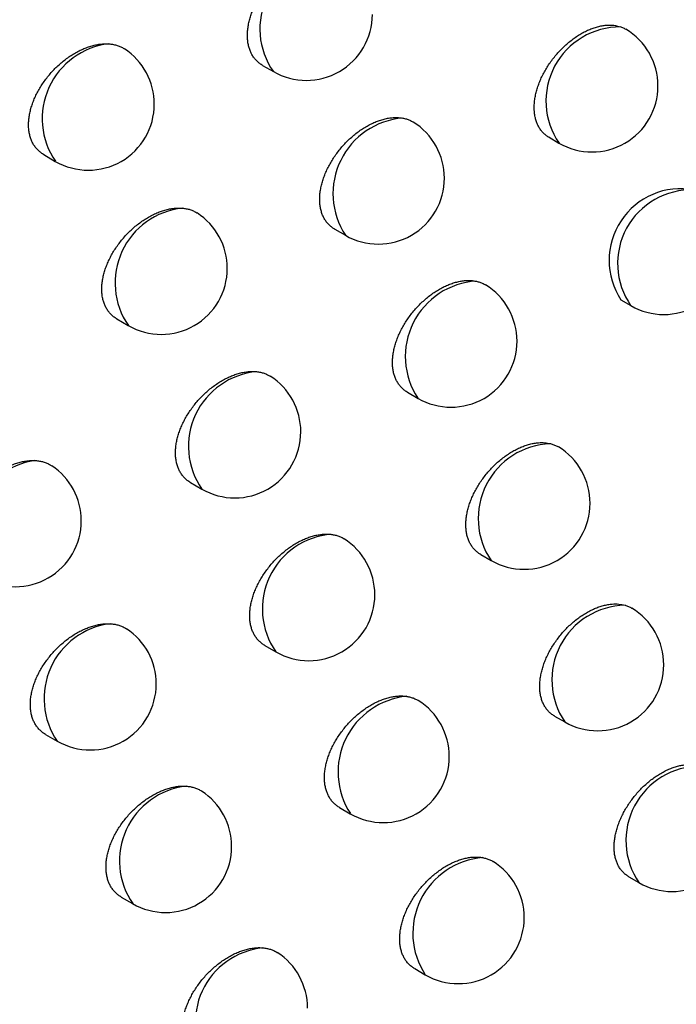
# Model space of a CAD drawing. Header units: millimetres. Extents: x -0.387 to 0.594, y -0.166 to 0.447.
# Tile 92 of 109: x 0.47528 to 0.48026, y 0.16321 to 0.17067. Entities that reach past the tile are written whole.
import ezdxf

# ---------------------------------------------------------------- set-up
doc = ezdxf.new("R2010")
doc.units = ezdxf.units.MM
doc.layers.add('FORMAT', color=7, linetype='Continuous')

msp = doc.modelspace()

# ---------------------------------------------------------------- linework, layer by layer
at = {"layer": 'FORMAT', "color": 7, "linetype": 'Continuous', "lineweight": 25}
for p, q in [((0.477121, 0.170323), (0.477204, 0.170276)), ((0.479293, 0.169778), (0.479368, 0.169734)), ((0.475465, 0.169647), (0.475552, 0.169596)), ((0.477669, 0.169082), (0.47775, 0.169036)), ((0.479837, 0.168546), (0.479912, 0.168503)), ((0.476019, 0.168402), (0.476105, 0.168352)), ((0.47822, 0.167847), (0.4783, 0.167801)), ((0.476577, 0.167163), (0.476662, 0.167114)), ((0.478775, 0.166618), (0.478854, 0.166573)), ((0.477139, 0.16593), (0.477223, 0.165881)), ((0.479334, 0.165395), (0.479412, 0.16535)), ((0.475478, 0.165255), (0.475567, 0.165204)), ((0.477705, 0.164703), (0.477787, 0.164655)), ((0.479898, 0.164177), (0.479974, 0.164133)), ((0.476051, 0.164024), (0.476138, 0.163974)), ((0.478275, 0.163482), (0.478355, 0.163435))]:
    msp.add_line(p, q, dxfattribs=at)
for centre, radius, start, end in [((0.477667, 0.1706), 0.0005652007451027, 93.541539, 215.028325), ((0.477454, 0.170709), 0.0005, 240.0017, 0), ((0.479831, 0.170052), 0.0005617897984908, 89.456646, 214.534801), ((0.479618, 0.170167), 0.0005, 0, 59.300178), ((0.476023, 0.169919), 0.0005704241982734, 96.61493, 214.465556), ((0.475802, 0.170029), 0.0005, 0, 56.840999), ((0.479618, 0.170167), 0.0005, 240.0017, 0), ((0.475802, 0.170029), 0.0005, 240.0017, 0), ((0.47823, 0.169351), 0.0005742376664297, 94.525775, 213.308175), ((0.478, 0.169469), 0.0005, 0, 58.16787), ((0.478, 0.169469), 0.0005, 240.0017, 0), ((0.480291, 0.168846), 0.000543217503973, 79.526891, 213.455597), ((0.48037, 0.168822), 0.0005579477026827, 87.970662, 214.916796), ((0.476574, 0.168675), 0.0005692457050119, 95.910775, 214.599236), ((0.476355, 0.168785), 0.0005, 0, 57.101572), ((0.480162, 0.168936), 0.0005, 240.0017, 0), ((0.476355, 0.168785), 0.0005, 240.0017, 0), ((0.478775, 0.168118), 0.0005712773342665, 93.40801, 213.639789), ((0.47855, 0.168234), 0.0005000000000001, 0, 58.505072), ((0.47855, 0.168234), 0.0005000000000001, 240.0017, 0), ((0.477129, 0.167437), 0.0005679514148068, 95.161186, 214.74436), ((0.476912, 0.167547), 0.0005, 0, 57.464243), ((0.476912, 0.167547), 0.0005, 240.0017, 0), ((0.479324, 0.16689), 0.0005680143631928, 92.192865, 214.01276), ((0.479104, 0.167006), 0.0005, 0, 58.727273), ((0.475484, 0.166758), 0.0005792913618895, 98.85277, 213.145793), ((0.475249, 0.166874), 0.0005, 0, 56.398714), ((0.479104, 0.167006), 0.0005, 240.0017, 0), ((0.475249, 0.166874), 0.0005, 240.0017, 0), ((0.477687, 0.166206), 0.0005665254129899, 94.361493, 214.902611), ((0.477473, 0.166314), 0.0005, 0, 57.714195), ((0.477473, 0.166314), 0.0005, 240.0017, 0), ((0.47988, 0.165668), 0.0005659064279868, 91.147045, 214.153168), ((0.479662, 0.165783), 0.0005, 0, 58.936722), ((0.476038, 0.165527), 0.0005709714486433, 97.071142, 214.41621), ((0.475817, 0.165638), 0.0005, 0, 56.672863), ((0.479662, 0.165783), 0.0005, 240.0017, 0), ((0.475817, 0.165638), 0.0005, 240.0017, 0), ((0.478271, 0.16497), 0.0005768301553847, 95.551511, 213.030536), ((0.478037, 0.165088), 0.0005, 0, 57.953945), ((0.478037, 0.165088), 0.0005, 240.0017, 0), ((0.480438, 0.164452), 0.0005627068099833, 89.858662, 214.464299), ((0.476608, 0.164297), 0.0005698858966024, 96.405544, 214.541147), ((0.476388, 0.164407), 0.0005000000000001, 0, 56.936291), ((0.480224, 0.164566), 0.0005, 240.0017, 0), ((0.476388, 0.164407), 0.0005000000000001, 240.0017, 0), ((0.478835, 0.16375), 0.000574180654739, 94.533076, 213.322388), ((0.478605, 0.163868), 0.0005, 0, 58.18148), ((0.478605, 0.163868), 0.0005, 240.0017, 0), ((0.477181, 0.163073), 0.0005686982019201, 95.698277, 214.676082), ((0.476963, 0.163183), 0.0005, 360, 57.188001)]:
    msp.add_arc(centre, radius, start, end, dxfattribs=at)
for points, knots in [([(0.4771215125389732, 0.1703234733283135), (0.4771205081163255, 0.1703239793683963), (0.4771113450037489, 0.1703285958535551), (0.4770959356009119, 0.170340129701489), (0.4770754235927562, 0.1703581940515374), (0.4770573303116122, 0.1703794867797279), (0.47704191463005, 0.1704031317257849), (0.477029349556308, 0.1704288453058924), (0.4770195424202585, 0.1704564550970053), (0.4770124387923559, 0.1704863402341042), (0.4770082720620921, 0.1705178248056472), (0.4770070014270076, 0.1705504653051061), (0.4770085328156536, 0.1705841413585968), (0.4770129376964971, 0.1706192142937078), (0.477020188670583, 0.1706549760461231), (0.4770301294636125, 0.1706909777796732), (0.4770426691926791, 0.1707271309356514), (0.4770579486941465, 0.1707636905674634), (0.4770757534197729, 0.1708000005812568), (0.4770958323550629, 0.1708356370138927), (0.4771181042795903, 0.1708705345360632), (0.4771427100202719, 0.170904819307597), (0.4771692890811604, 0.1709378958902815), (0.4771975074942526, 0.170969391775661), (0.477227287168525, 0.1709992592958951), (0.4772587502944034, 0.1710275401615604), (0.477291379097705, 0.1710536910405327), (0.4773247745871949, 0.1710774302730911), (0.4773588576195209, 0.1710987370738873), (0.4773937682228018, 0.17111762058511), (0.4774288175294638, 0.1711336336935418), (0.4774635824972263, 0.1711466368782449), (0.4774979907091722, 0.1711566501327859), (0.4775322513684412, 0.1711636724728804), (0.4775662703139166, 0.1711674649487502), (0.4775997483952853, 0.1711681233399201), (0.4776210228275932, 0.1711655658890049), (0.4776317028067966, 0.1711642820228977)], [0, 0, 0, 0, 0.0035390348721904, 0.0322857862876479, 0.0612359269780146, 0.0908314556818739, 0.1206515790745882, 0.1490421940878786, 0.1776324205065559, 0.2068537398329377, 0.2362936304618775, 0.2644816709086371, 0.2928654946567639, 0.3218653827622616, 0.3510774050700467, 0.3793072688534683, 0.4077308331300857, 0.4367617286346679, 0.4660009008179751, 0.4944946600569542, 0.5231826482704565, 0.5524790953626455, 0.5819840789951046, 0.6108443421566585, 0.6399016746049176, 0.6695776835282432, 0.6994663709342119, 0.7286316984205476, 0.7579979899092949, 0.7879977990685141, 0.8182165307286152, 0.8474886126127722, 0.876964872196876, 0.907087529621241, 0.9374346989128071, 0.9685915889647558, 1, 1, 1, 1]), ([(0.4792925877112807, 0.1697778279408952), (0.4792917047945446, 0.1697782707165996), (0.4792828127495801, 0.1697827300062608), (0.4792677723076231, 0.1697940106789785), (0.4792476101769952, 0.1698118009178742), (0.4792298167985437, 0.169832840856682), (0.4792146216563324, 0.1698562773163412), (0.4792022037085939, 0.1698818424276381), (0.4791924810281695, 0.1699093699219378), (0.4791854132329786, 0.1699392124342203), (0.4791798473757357, 0.1699810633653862), (0.4791799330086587, 0.1700258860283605), (0.4791855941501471, 0.1700726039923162), (0.4791926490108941, 0.1701085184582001), (0.4792023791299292, 0.1701447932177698), (0.4792146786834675, 0.1701812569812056), (0.4792296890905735, 0.170218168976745), (0.4792471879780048, 0.1702548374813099), (0.4792669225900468, 0.1702908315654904), (0.479288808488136, 0.1703260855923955), (0.4793130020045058, 0.1703607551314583), (0.4793391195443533, 0.170394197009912), (0.4793668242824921, 0.1704260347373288), (0.4793960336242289, 0.1704562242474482), (0.4794269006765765, 0.1704848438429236), (0.4794588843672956, 0.1705113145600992), (0.4794915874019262, 0.1705353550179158), (0.4795249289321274, 0.1705569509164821), (0.4795590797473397, 0.1705761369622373), (0.4795933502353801, 0.1705924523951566), (0.479627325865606, 0.170605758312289), (0.4796609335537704, 0.17061607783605), (0.4796944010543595, 0.1706234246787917), (0.4797361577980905, 0.1706286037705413), (0.4797853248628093, 0.1706283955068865), (0.4798193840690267, 0.1706188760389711), (0.4798365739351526, 0.1706140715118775)], [0, 0, 0, 0, 0.0030239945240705, 0.0304553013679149, 0.0580797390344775, 0.0863160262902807, 0.1147648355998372, 0.141945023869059, 0.1693156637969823, 0.1972880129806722, 0.225468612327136, 0.2798858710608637, 0.307506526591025, 0.335528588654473, 0.3626027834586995, 0.3898632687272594, 0.4177086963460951, 0.4457550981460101, 0.4730213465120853, 0.500474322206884, 0.5285132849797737, 0.5567535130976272, 0.5842805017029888, 0.611996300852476, 0.6403056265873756, 0.6688192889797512, 0.6965573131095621, 0.7244869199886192, 0.7530206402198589, 0.7817631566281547, 0.8095685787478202, 0.8375677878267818, 0.8661799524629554, 0.8950047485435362, 0.9470083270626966, 1, 1, 1, 1]), ([(0.4798365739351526, 0.1706140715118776), (0.4798449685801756, 0.1706108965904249), (0.4798579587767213, 0.1706059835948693), (0.4798694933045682, 0.1705988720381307), (0.4798735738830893, 0.170596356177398)], [0, 0, 0, 0, 0.6462292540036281, 1, 1, 1, 1]), ([(0.4754650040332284, 0.169646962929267), (0.4754638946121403, 0.1696475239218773), (0.4754545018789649, 0.169652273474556), (0.4754387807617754, 0.1696640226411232), (0.4754179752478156, 0.1696823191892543), (0.4753996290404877, 0.1697038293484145), (0.475384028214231, 0.1697276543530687), (0.4753713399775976, 0.1697534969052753), (0.475361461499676, 0.1697811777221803), (0.4753543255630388, 0.1698111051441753), (0.4753501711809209, 0.1698425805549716), (0.475348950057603, 0.1698751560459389), (0.4753505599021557, 0.1699087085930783), (0.4753550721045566, 0.1699436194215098), (0.4753624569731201, 0.1699791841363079), (0.4753725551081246, 0.1700149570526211), (0.4753852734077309, 0.1700508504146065), (0.4754007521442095, 0.1700871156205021), (0.4754187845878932, 0.1701231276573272), (0.4754391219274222, 0.1701584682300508), (0.4754616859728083, 0.1701930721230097), (0.4754866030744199, 0.170227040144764), (0.4755135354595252, 0.1702598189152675), (0.4755421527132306, 0.1702910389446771), (0.4755723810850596, 0.170320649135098), (0.4756043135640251, 0.1703486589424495), (0.4756374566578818, 0.1703745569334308), (0.4756714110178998, 0.1703980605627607), (0.4757060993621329, 0.1704191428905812), (0.4757416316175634, 0.1704377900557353), (0.4757773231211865, 0.1704535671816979), (0.4758127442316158, 0.1704663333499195), (0.4758478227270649, 0.1704761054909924), (0.4758827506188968, 0.1704828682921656), (0.4759125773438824, 0.1704859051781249), (0.475937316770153, 0.1704866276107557), (0.475950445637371, 0.1704859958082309), (0.4759570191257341, 0.1704856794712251)], [0, 0, 0, 0, 0.0039546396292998, 0.0334813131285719, 0.0632178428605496, 0.0936212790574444, 0.1242572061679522, 0.1533300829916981, 0.182608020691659, 0.2125347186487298, 0.2426862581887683, 0.2714980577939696, 0.3005100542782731, 0.3301517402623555, 0.3600101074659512, 0.3888680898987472, 0.4179235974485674, 0.4475976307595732, 0.4774834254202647, 0.5066688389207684, 0.5360523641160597, 0.5660555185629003, 0.5962706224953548, 0.625918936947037, 0.655768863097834, 0.6862509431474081, 0.7169500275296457, 0.7469921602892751, 0.7772408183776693, 0.8081403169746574, 0.8392646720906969, 0.8694540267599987, 0.8998540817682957, 0.9309216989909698, 0.9622214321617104, 0.9810846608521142, 1, 1, 1, 1]), ([(0.4759570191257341, 0.1704856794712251), (0.4759669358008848, 0.1704847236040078), (0.4759868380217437, 0.1704828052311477), (0.4760151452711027, 0.1704761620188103), (0.4760420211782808, 0.1704664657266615), (0.4760623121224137, 0.1704568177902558), (0.4760728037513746, 0.1704495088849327), (0.476075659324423, 0.170447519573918)], [0, 0, 0, 0, 0.2242261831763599, 0.4500096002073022, 0.6807040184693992, 0.9130951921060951, 0.9999999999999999, 0.9999999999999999, 0.9999999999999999, 0.9999999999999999]), ([(0.4776686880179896, 0.1690824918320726), (0.4776677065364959, 0.1690829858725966), (0.4776585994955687, 0.169087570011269), (0.4776432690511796, 0.1690990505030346), (0.4776228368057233, 0.1691170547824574), (0.4776048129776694, 0.1691382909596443), (0.4775894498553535, 0.1691618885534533), (0.4775769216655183, 0.1691875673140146), (0.4775671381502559, 0.1692151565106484), (0.4775600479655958, 0.169245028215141), (0.477555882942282, 0.169276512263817), (0.4775546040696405, 0.1693091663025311), (0.477556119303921, 0.1693428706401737), (0.4775605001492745, 0.1693779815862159), (0.4775677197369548, 0.1694137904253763), (0.4775776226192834, 0.1694498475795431), (0.4775901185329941, 0.1694860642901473), (0.4776053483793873, 0.1695226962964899), (0.477623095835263, 0.1695590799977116), (0.4776431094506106, 0.1695947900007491), (0.4776653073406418, 0.1696297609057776), (0.4776898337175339, 0.1696641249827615), (0.4777163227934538, 0.1696972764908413), (0.4777444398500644, 0.1697288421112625), (0.4777741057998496, 0.1697587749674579), (0.4778054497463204, 0.1697871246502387), (0.4778379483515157, 0.1698133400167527), (0.4778712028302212, 0.1698371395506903), (0.4779051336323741, 0.1698585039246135), (0.47793988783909, 0.1698774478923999), (0.4779747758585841, 0.1698935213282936), (0.4780093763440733, 0.1699065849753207), (0.4780436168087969, 0.1699166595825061), (0.4780777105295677, 0.1699237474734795), (0.4781129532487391, 0.1699277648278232), (0.4781489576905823, 0.1699283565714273), (0.4781724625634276, 0.1699249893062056), (0.4781842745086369, 0.1699232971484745)], [0, 0, 0, 0, 0.0034455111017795, 0.0319704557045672, 0.0606970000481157, 0.09006302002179, 0.1196514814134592, 0.1478436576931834, 0.1762338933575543, 0.2052502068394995, 0.2344833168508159, 0.2624873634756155, 0.2906858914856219, 0.3194964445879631, 0.3485177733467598, 0.3765630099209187, 0.4048007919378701, 0.4336424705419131, 0.4626913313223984, 0.4909853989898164, 0.5194725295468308, 0.5485646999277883, 0.5778643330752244, 0.6065019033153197, 0.6353352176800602, 0.6647832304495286, 0.6944426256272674, 0.7233642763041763, 0.7524853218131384, 0.7822349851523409, 0.8122018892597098, 0.8412209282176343, 0.8704423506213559, 0.9003043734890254, 0.9303888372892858, 0.9650181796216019, 1, 1, 1, 1]), ([(0.4781842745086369, 0.1699232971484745), (0.4781934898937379, 0.169921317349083), (0.4782119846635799, 0.169917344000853), (0.4782376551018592, 0.1699072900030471), (0.478254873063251, 0.1698992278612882), (0.4782628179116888, 0.169893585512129), (0.4782633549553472, 0.1698932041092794)], [0, 0, 0, 0, 0.3215041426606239, 0.645241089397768, 0.9760195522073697, 1, 1, 1, 1]), ([(0.4760192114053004, 0.1684019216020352), (0.4760181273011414, 0.168402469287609), (0.4760087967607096, 0.1684071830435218), (0.4759931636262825, 0.1684188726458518), (0.4759724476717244, 0.1684371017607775), (0.4759541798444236, 0.1684585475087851), (0.4759386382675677, 0.1684823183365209), (0.4759259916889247, 0.1685081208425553), (0.4759161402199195, 0.1685357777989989), (0.4759090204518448, 0.1685656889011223), (0.4759048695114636, 0.1685971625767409), (0.4759036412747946, 0.168629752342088), (0.4759052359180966, 0.168663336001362), (0.4759097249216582, 0.1686982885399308), (0.4759170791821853, 0.1687339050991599), (0.4759271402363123, 0.1687697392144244), (0.4759398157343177, 0.1688057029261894), (0.4759552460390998, 0.1688420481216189), (0.4759732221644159, 0.1688781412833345), (0.4759934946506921, 0.1689135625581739), (0.476015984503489, 0.1689482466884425), (0.4760408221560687, 0.1689823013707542), (0.4760676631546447, 0.1690151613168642), (0.4760961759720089, 0.1690464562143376), (0.4761262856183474, 0.1690761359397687), (0.4761580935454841, 0.1691042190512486), (0.4761910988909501, 0.1691301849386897), (0.4762249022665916, 0.1691537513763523), (0.4762594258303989, 0.1691748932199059), (0.4762947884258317, 0.1691936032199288), (0.4763303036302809, 0.169209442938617), (0.4763655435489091, 0.1692222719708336), (0.4764004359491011, 0.1692321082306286), (0.4764351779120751, 0.1692389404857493), (0.4764659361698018, 0.1692421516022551), (0.4764926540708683, 0.1692428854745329), (0.4765076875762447, 0.1692419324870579), (0.4765152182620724, 0.1692414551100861)], [0, 0, 0, 0, 0.0038575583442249, 0.0332007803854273, 0.0627522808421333, 0.0929653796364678, 0.1234089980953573, 0.1523267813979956, 0.1814483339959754, 0.2112144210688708, 0.2412038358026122, 0.2698783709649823, 0.2987521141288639, 0.3282524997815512, 0.3579685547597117, 0.3866891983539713, 0.4156065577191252, 0.4451401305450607, 0.4748847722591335, 0.5039154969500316, 0.5331435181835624, 0.5629889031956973, 0.5930455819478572, 0.6225118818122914, 0.652178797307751, 0.682474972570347, 0.7129872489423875, 0.7428216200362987, 0.7728612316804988, 0.8035477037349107, 0.8344576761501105, 0.8644268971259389, 0.8946052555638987, 0.9254460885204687, 0.9565172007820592, 0.9782183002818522, 1, 1, 1, 1]), ([(0.4765152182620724, 0.1692414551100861), (0.4765250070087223, 0.1692403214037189), (0.4765446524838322, 0.1692380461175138), (0.4765725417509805, 0.1692308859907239), (0.4765988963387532, 0.1692205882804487), (0.4766170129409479, 0.1692116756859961), (0.4766256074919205, 0.1692054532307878), (0.4766266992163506, 0.1692046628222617)], [0, 0, 0, 0, 0.2367977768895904, 0.4752400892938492, 0.718868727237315, 0.9642892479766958, 1, 1, 1, 1]), ([(0.4782198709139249, 0.1678474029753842), (0.4782189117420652, 0.1678478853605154), (0.4782098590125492, 0.1678524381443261), (0.4781946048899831, 0.1678638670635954), (0.4781742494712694, 0.16788181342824), (0.478156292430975, 0.1679029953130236), (0.4781409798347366, 0.1679265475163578), (0.4781284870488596, 0.1679521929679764), (0.4781187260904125, 0.1679797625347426), (0.4781116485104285, 0.1680096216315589), (0.4781074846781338, 0.1680411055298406), (0.478106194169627, 0.1680738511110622), (0.4781077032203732, 0.1681075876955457), (0.4781120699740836, 0.1681427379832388), (0.478119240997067, 0.1681785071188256), (0.4781291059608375, 0.1682146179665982), (0.4781415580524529, 0.1682508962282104), (0.4781567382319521, 0.1682875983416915), (0.4781744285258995, 0.1683240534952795), (0.4781943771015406, 0.1683598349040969), (0.4782165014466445, 0.1683948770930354), (0.4782409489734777, 0.1684293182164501), (0.4782673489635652, 0.168462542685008), (0.4782953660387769, 0.1684941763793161), (0.4783249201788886, 0.1685241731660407), (0.4783561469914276, 0.1685525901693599), (0.4783885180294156, 0.1685788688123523), (0.4784216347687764, 0.1686027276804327), (0.4784554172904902, 0.1686241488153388), (0.4784900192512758, 0.1686431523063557), (0.4785247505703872, 0.1686592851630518), (0.4785591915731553, 0.1686724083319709), (0.478593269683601, 0.1686825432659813), (0.4786272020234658, 0.1686896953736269), (0.4786637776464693, 0.168693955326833), (0.4787024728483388, 0.1686944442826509), (0.4787282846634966, 0.1686900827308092), (0.4787412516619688, 0.1686878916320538)], [0, 0, 0, 0, 0.0033529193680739, 0.0316450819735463, 0.0601369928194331, 0.0892622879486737, 0.1186078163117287, 0.146589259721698, 0.1747671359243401, 0.2035658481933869, 0.2325795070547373, 0.2603863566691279, 0.2885895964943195, 0.3169939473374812, 0.3458109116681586, 0.3736581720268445, 0.4016967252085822, 0.4303354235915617, 0.459180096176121, 0.4872617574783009, 0.5155352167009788, 0.5444099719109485, 0.5734909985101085, 0.6018943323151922, 0.6304919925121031, 0.659700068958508, 0.6891181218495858, 0.7177857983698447, 0.7466512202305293, 0.7761401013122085, 0.8058444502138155, 0.8346008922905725, 0.86355785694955, 0.8931494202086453, 0.922961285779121, 0.9612983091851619, 1, 1, 1, 1]), ([(0.4787412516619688, 0.1686878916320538), (0.4787502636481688, 0.1686856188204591), (0.4787683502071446, 0.1686810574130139), (0.4787915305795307, 0.1686716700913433), (0.4788049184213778, 0.1686636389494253), (0.4788106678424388, 0.1686601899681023)], [0, 0, 0, 0, 0.3616806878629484, 0.725873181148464, 1, 1, 1, 1]), ([(0.4765772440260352, 0.1671628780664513), (0.4765761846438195, 0.1671634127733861), (0.4765669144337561, 0.1671680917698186), (0.4765513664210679, 0.1671797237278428), (0.4765307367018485, 0.1671978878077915), (0.4765125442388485, 0.1672192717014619), (0.4764970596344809, 0.1672429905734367), (0.4764844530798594, 0.1672687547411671), (0.4764746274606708, 0.1672963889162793), (0.4764675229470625, 0.1673262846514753), (0.4764633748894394, 0.1673577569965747), (0.4764621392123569, 0.1673903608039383), (0.4764637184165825, 0.1674239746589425), (0.4764681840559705, 0.1674589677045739), (0.4764755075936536, 0.1674946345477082), (0.4764855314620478, 0.1675305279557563), (0.476498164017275, 0.1675665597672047), (0.4765135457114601, 0.1676029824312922), (0.4765314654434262, 0.1676391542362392), (0.4765516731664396, 0.1676746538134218), (0.4765740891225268, 0.1677094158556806), (0.4765988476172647, 0.1677435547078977), (0.4766255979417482, 0.1677764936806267), (0.4766540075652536, 0.1678078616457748), (0.4766840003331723, 0.1678376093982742), (0.4767156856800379, 0.1678657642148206), (0.4767485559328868, 0.1678917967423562), (0.4767822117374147, 0.1679154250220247), (0.4768165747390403, 0.1679366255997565), (0.4768517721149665, 0.1679553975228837), (0.4768871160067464, 0.1679712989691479), (0.4769221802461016, 0.1679841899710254), (0.4769568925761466, 0.167994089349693), (0.4769914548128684, 0.1680009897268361), (0.4770232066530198, 0.1680043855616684), (0.4770520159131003, 0.1680051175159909), (0.4770690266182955, 0.1680037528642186), (0.4770775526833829, 0.1680030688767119)], [0, 0, 0, 0, 0.0037612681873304, 0.0329132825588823, 0.0622719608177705, 0.0922868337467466, 0.1225302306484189, 0.1512835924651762, 0.1802393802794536, 0.2098353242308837, 0.2396530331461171, 0.2681798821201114, 0.2969048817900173, 0.326253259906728, 0.355816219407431, 0.3843888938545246, 0.4131573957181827, 0.4425395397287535, 0.4721319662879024, 0.500998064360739, 0.5300605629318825, 0.559737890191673, 0.5896257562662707, 0.6189014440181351, 0.6483766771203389, 0.6784780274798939, 0.7087944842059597, 0.7384139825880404, 0.7682373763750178, 0.798703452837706, 0.829391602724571, 0.8591345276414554, 0.8890849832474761, 0.9196926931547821, 0.9505288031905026, 0.9752041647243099, 1, 1, 1, 1]), ([(0.4770775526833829, 0.1680030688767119), (0.4770872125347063, 0.1680017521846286), (0.4771065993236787, 0.1679991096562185), (0.477133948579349, 0.1679912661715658), (0.4771590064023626, 0.1679812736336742), (0.4771738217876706, 0.167972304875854), (0.4771807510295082, 0.1679681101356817)], [0, 0, 0, 0, 0.2538200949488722, 0.5094029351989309, 0.7705449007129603, 1, 1, 1, 1]), ([(0.4787750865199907, 0.1666182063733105), (0.4787741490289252, 0.1666186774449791), (0.4787651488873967, 0.1666231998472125), (0.4787499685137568, 0.1666345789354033), (0.4787296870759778, 0.1666524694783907), (0.4787117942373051, 0.166673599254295), (0.4786965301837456, 0.1666971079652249), (0.4786840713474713, 0.1667227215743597), (0.4786743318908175, 0.1667502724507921), (0.4786672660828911, 0.1667801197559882), (0.4786631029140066, 0.1668116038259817), (0.4786618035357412, 0.1668443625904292), (0.4786632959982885, 0.1668781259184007), (0.4786676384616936, 0.1669133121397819), (0.4786747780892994, 0.1669491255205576), (0.4786846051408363, 0.1669852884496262), (0.4786970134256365, 0.1670216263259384), (0.4787121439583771, 0.1670583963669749), (0.4787297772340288, 0.167094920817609), (0.4787496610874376, 0.1671307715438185), (0.4787717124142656, 0.1671658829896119), (0.4787960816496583, 0.1672003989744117), (0.4788223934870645, 0.1672336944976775), (0.478850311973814, 0.16726539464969), (0.4788797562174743, 0.1672954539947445), (0.4789108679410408, 0.1673239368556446), (0.4789431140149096, 0.1673502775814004), (0.478976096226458, 0.1673741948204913), (0.4790097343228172, 0.1673956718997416), (0.479044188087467, 0.1674147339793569), (0.4790787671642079, 0.1674309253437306), (0.4791130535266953, 0.1674441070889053), (0.479146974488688, 0.1674543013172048), (0.4791807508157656, 0.1674615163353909), (0.4792187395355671, 0.1674660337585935), (0.4792603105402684, 0.1674663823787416), (0.4792885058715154, 0.1674608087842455), (0.4793026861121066, 0.1674580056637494)], [0, 0, 0, 0, 0.0032612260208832, 0.031308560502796, 0.0595537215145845, 0.0884259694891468, 0.1175161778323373, 0.1452735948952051, 0.1732257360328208, 0.2017932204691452, 0.2305737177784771, 0.2581692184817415, 0.2861580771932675, 0.3143465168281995, 0.3429444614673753, 0.3705794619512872, 0.398404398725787, 0.4268253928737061, 0.4554510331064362, 0.4833066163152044, 0.5113526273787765, 0.5399958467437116, 0.5688440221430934, 0.5970005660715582, 0.6253499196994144, 0.6543050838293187, 0.6834687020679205, 0.7118710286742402, 0.7404693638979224, 0.7696857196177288, 0.7991156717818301, 0.8275988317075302, 0.856280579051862, 0.8855906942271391, 0.9151188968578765, 0.9573108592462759, 1, 1, 1, 1]), ([(0.4793026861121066, 0.1674580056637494), (0.479311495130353, 0.1674554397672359), (0.4793291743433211, 0.1674502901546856), (0.4793491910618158, 0.1674415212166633), (0.479359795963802, 0.1674346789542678), (0.4793629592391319, 0.1674326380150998)], [0, 0, 0, 0, 0.4106817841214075, 0.8242156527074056, 1, 1, 1, 1]), ([(0.474909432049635, 0.1664928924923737), (0.4749082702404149, 0.1664934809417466), (0.4748987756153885, 0.1664982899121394), (0.4748829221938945, 0.166510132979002), (0.4748620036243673, 0.1665285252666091), (0.4748435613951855, 0.1665501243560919), (0.4748278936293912, 0.1665740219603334), (0.4748151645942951, 0.1665999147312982), (0.4748052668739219, 0.1666276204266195), (0.4747981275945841, 0.1666575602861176), (0.474793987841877, 0.1666890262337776), (0.4747927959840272, 0.1667215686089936), (0.4747944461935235, 0.1667550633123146), (0.4747990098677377, 0.1667898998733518), (0.4748064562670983, 0.166825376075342), (0.4748166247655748, 0.1668610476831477), (0.4748294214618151, 0.1668968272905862), (0.4748449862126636, 0.1669329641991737), (0.4748631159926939, 0.166968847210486), (0.4748835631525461, 0.1670040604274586), (0.4749062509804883, 0.1670385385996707), (0.4749312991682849, 0.1670723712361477), (0.4749583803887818, 0.1671050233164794), (0.4749871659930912, 0.1671361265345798), (0.4750175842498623, 0.1671656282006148), (0.4750497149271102, 0.1671935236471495), (0.4750830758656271, 0.1672193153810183), (0.4751172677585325, 0.1672427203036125), (0.4751522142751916, 0.1672637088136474), (0.4751880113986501, 0.1672822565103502), (0.4752239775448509, 0.1672979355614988), (0.4752596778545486, 0.1673105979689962), (0.4752950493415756, 0.1673202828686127), (0.4753302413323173, 0.1673268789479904), (0.4753638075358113, 0.1673303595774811), (0.4753849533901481, 0.1673301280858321), (0.4753949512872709, 0.1673300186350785)], [0, 0, 0, 0, 0.0041577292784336, 0.0339781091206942, 0.06401085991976, 0.0947189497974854, 0.1256626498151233, 0.1549855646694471, 0.1845155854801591, 0.2147010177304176, 0.245113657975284, 0.2741504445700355, 0.3033890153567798, 0.3332621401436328, 0.363353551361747, 0.3924395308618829, 0.4217243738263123, 0.4516315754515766, 0.481751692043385, 0.5111939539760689, 0.5408356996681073, 0.5711009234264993, 0.6015792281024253, 0.6315277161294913, 0.6616794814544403, 0.6924682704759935, 0.7234755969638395, 0.7538581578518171, 0.7844493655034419, 0.8156980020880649, 0.8471737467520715, 0.8777222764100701, 0.9084840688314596, 0.9399217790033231, 0.9715946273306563, 0.9999999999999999, 0.9999999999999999, 0.9999999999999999, 0.9999999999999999]), ([(0.4753949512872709, 0.1673300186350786), (0.4754050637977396, 0.1673293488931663), (0.4754253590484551, 0.1673280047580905), (0.4754543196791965, 0.1673222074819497), (0.4754819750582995, 0.1673134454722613), (0.4755059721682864, 0.167302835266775), (0.4755196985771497, 0.16729393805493), (0.4755255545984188, 0.1672901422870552)], [0, 0, 0, 0, 0.2064683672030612, 0.4143706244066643, 0.6267949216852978, 0.8407815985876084, 1, 1, 1, 1]), ([(0.4771391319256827, 0.1659298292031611), (0.4771380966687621, 0.1659303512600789), (0.4771288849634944, 0.165934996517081), (0.4771134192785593, 0.1659465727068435), (0.4770928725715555, 0.1659646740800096), (0.4770747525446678, 0.1659859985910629), (0.4770593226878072, 0.1660096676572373), (0.4770467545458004, 0.1660353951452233), (0.4770369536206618, 0.1660630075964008), (0.4770298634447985, 0.1660928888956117), (0.4770257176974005, 0.1661243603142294), (0.4770244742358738, 0.1661569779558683), (0.4770260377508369, 0.1661906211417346), (0.4770304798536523, 0.1662256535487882), (0.4770377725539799, 0.1662613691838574), (0.4770477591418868, 0.1662973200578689), (0.4770603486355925, 0.1663334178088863), (0.4770756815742, 0.1663699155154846), (0.4770935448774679, 0.166406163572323), (0.4771136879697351, 0.1664417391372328), (0.477136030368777, 0.1664765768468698), (0.4771607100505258, 0.1665107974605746), (0.4771873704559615, 0.1665438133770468), (0.4772156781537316, 0.1665752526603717), (0.4772455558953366, 0.1666050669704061), (0.4772771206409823, 0.1666332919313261), (0.477309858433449, 0.1666593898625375), (0.4773433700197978, 0.1666830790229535), (0.4773775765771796, 0.1667043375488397), (0.4774126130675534, 0.1667231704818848), (0.4774477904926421, 0.1667391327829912), (0.4774826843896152, 0.1667520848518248), (0.4775172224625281, 0.1667620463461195), (0.4775516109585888, 0.1667690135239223), (0.4775844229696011, 0.1667726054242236), (0.477615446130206, 0.1667733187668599), (0.4776345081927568, 0.1667714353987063), (0.4776440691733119, 0.1667704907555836)], [0, 0, 0, 0, 0.0036657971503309, 0.0326182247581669, 0.0617756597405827, 0.0915837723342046, 0.1216183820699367, 0.1501974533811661, 0.178977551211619, 0.2083932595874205, 0.2380291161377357, 0.2663973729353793, 0.2949626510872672, 0.324147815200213, 0.3535463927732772, 0.3819600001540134, 0.410568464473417, 0.4397877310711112, 0.469216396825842, 0.4979074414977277, 0.5267939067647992, 0.5562923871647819, 0.5860005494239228, 0.6150764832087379, 0.6443508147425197, 0.674247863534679, 0.7043589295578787, 0.7337558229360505, 0.763355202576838, 0.7935928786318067, 0.8240511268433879, 0.8535609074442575, 0.883276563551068, 0.9136441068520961, 0.944238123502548, 0.9720314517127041, 1, 1, 1, 1]), ([(0.4776440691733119, 0.1667704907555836), (0.477653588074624, 0.1667689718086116), (0.4776726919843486, 0.1667659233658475), (0.4776995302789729, 0.1667574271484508), (0.4777219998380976, 0.1667479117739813), (0.4777345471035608, 0.166739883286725), (0.4777393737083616, 0.166736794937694)], [0, 0, 0, 0, 0.2718145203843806, 0.5455167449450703, 0.8251721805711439, 1, 1, 1, 1]), ([(0.4793343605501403, 0.1653949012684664), (0.479333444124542, 0.1653953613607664), (0.4793244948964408, 0.1653998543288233), (0.4793093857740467, 0.1654111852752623), (0.4792891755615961, 0.1654290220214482), (0.4792713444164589, 0.1654501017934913), (0.4792561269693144, 0.1654735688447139), (0.4792437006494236, 0.1654991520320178), (0.4792339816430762, 0.1655266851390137), (0.4792269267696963, 0.1655565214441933), (0.4792227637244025, 0.1655880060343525), (0.4792214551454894, 0.1656207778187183), (0.4792229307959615, 0.1656545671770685), (0.4792272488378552, 0.1656897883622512), (0.4792343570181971, 0.1657256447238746), (0.4792441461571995, 0.1657618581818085), (0.4792565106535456, 0.1657982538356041), (0.4792715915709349, 0.1658350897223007), (0.4792891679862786, 0.1658716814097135), (0.4793089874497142, 0.165907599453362), (0.4793309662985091, 0.1659427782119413), (0.4793552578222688, 0.1659773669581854), (0.4793814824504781, 0.1660107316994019), (0.4794093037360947, 0.1660424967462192), (0.4794386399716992, 0.1660726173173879), (0.4794696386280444, 0.1661011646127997), (0.4795017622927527, 0.1661275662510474), (0.4795346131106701, 0.1661515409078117), (0.4795681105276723, 0.1661730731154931), (0.4796024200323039, 0.1661921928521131), (0.4796368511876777, 0.1662084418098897), (0.4796709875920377, 0.1662216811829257), (0.4797047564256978, 0.1662319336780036), (0.479738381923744, 0.1662392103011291), (0.4797778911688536, 0.1662440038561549), (0.479822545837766, 0.1662441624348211), (0.4798531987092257, 0.1662371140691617), (0.4798686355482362, 0.1662335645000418)], [0, 0, 0, 0, 0.0031703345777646, 0.0309594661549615, 0.0589444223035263, 0.0875499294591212, 0.1163710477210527, 0.1438898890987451, 0.1716016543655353, 0.1999229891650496, 0.2284553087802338, 0.2558241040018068, 0.2835830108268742, 0.3115398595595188, 0.3399028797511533, 0.3673101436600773, 0.3949058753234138, 0.4230932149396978, 0.4514837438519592, 0.4790983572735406, 0.5069019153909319, 0.535298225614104, 0.5638980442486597, 0.5917939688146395, 0.619881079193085, 0.6485690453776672, 0.6774638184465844, 0.7055880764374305, 0.7339065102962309, 0.7628372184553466, 0.791979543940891, 0.8201773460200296, 0.8485717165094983, 0.8775879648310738, 0.9068199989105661, 0.9530743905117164, 0.9999999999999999, 0.9999999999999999, 0.9999999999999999, 0.9999999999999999]), ([(0.4798686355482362, 0.1662335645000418), (0.4798772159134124, 0.166230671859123), (0.4798944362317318, 0.1662248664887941), (0.479911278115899, 0.1662170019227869), (0.4799190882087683, 0.1662116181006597), (0.4799196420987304, 0.1662112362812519)], [0, 0, 0, 0, 0.4798906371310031, 0.9631139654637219, 0.9999999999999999, 0.9999999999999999, 0.9999999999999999, 0.9999999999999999]), ([(0.4754785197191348, 0.1652556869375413), (0.4754773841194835, 0.1652562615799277), (0.4754679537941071, 0.1652610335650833), (0.475452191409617, 0.1652728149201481), (0.4754313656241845, 0.1652911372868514), (0.4754130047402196, 0.1653126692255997), (0.475397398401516, 0.1653365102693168), (0.4753847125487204, 0.1653623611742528), (0.4753748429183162, 0.1653900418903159), (0.4753677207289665, 0.1654199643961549), (0.4753635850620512, 0.1654514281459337), (0.4753623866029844, 0.1654839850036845), (0.4753640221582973, 0.1655175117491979), (0.4753685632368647, 0.1655523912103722), (0.4753759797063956, 0.165587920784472), (0.4753861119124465, 0.1656236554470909), (0.4753988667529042, 0.1656595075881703), (0.4754143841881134, 0.1656957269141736), (0.4754324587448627, 0.1657316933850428), (0.4754528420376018, 0.1657669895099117), (0.4754754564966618, 0.1658015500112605), (0.4755004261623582, 0.1658354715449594), (0.475527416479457, 0.165868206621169), (0.4755560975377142, 0.165899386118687), (0.4755863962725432, 0.1659289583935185), (0.4756184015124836, 0.1659569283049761), (0.4756516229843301, 0.1659827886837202), (0.4756856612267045, 0.166006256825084), (0.4757204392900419, 0.1660273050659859), (0.47575606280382, 0.1660459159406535), (0.4757918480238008, 0.1660616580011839), (0.4758273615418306, 0.1660743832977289), (0.4758625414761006, 0.1660841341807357), (0.4758975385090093, 0.1660907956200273), (0.4759329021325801, 0.1660945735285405), (0.4759557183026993, 0.1660940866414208), (0.475967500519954, 0.166093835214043)], [0, 0, 0, 0, 0.0040595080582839, 0.0337112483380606, 0.0635738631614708, 0.0941067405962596, 0.1248733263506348, 0.1540578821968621, 0.1834483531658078, 0.213490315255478, 0.24375807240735, 0.2726756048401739, 0.3017940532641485, 0.3315443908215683, 0.3615121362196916, 0.3904790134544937, 0.419644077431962, 0.4494296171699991, 0.4794275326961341, 0.5087325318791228, 0.5382363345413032, 0.5683617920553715, 0.5986998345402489, 0.6284821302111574, 0.6584668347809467, 0.6890860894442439, 0.7199231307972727, 0.7501118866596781, 0.7805081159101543, 0.8115581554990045, 0.8428340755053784, 0.8731751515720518, 0.9037280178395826, 0.9349519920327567, 0.9664093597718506, 1, 1, 1, 1]), ([(0.475967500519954, 0.166093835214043), (0.4759774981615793, 0.1660930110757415), (0.4759975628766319, 0.166091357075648), (0.4760261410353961, 0.1660851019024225), (0.4760533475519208, 0.1660758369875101), (0.4760752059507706, 0.1660657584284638), (0.4760870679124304, 0.1660577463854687), (0.4760911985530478, 0.1660549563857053)], [0, 0, 0, 0, 0.2161725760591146, 0.4338464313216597, 0.6562548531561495, 0.8802990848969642, 1, 1, 1, 1]), ([(0.4777049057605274, 0.1647027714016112), (0.4777038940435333, 0.1647032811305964), (0.4776947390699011, 0.1647078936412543), (0.4776793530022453, 0.1647194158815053), (0.4776588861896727, 0.1647374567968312), (0.4776408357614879, 0.1647587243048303), (0.4776254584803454, 0.1647823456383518), (0.4776129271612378, 0.1648080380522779), (0.4776031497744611, 0.1648356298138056), (0.477596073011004, 0.1648654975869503), (0.4775919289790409, 0.1648969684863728), (0.4775906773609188, 0.1649295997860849), (0.4775922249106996, 0.1649632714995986), (0.4775966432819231, 0.1649983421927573), (0.4776039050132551, 0.165034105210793), (0.4776138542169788, 0.1650701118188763), (0.4776264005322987, 0.1651062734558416), (0.4776416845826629, 0.1651428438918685), (0.4776594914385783, 0.1651791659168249), (0.4776795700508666, 0.1652148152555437), (0.4777018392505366, 0.1652497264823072), (0.4777264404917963, 0.1652840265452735), (0.4777530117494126, 0.1653171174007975), (0.4777812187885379, 0.165348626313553), (0.4778109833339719, 0.1653785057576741), (0.4778424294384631, 0.1654067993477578), (0.4778750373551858, 0.1654329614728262), (0.4779084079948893, 0.1654567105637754), (0.4779424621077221, 0.1654780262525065), (0.4779773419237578, 0.1654969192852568), (0.4780123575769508, 0.1655129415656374), (0.4780470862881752, 0.1655259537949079), (0.4780814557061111, 0.1655359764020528), (0.4781156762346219, 0.1655430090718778), (0.4781496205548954, 0.1655468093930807), (0.4781829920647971, 0.1655474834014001), (0.4782041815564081, 0.1655449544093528), (0.4782148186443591, 0.1655436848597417)], [0, 0, 0, 0, 0.0035711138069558, 0.0323148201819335, 0.0612618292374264, 0.0908538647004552, 0.120670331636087, 0.1490645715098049, 0.1776583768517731, 0.2068830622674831, 0.2363262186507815, 0.2645243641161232, 0.2929183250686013, 0.32192843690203, 0.351150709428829, 0.3793935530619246, 0.4078301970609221, 0.4368745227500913, 0.4661272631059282, 0.4946322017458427, 0.5233314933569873, 0.5526396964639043, 0.5821566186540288, 0.6110229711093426, 0.640086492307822, 0.6697690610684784, 0.6996644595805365, 0.728830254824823, 0.7581970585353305, 0.7881975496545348, 0.8184170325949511, 0.8476860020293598, 0.877159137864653, 0.9072786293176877, 0.9376226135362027, 0.9686866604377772, 1, 1, 1, 1]), ([(0.4782148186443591, 0.1655436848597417), (0.4782241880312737, 0.1655419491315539), (0.478242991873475, 0.1655384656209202), (0.4782692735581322, 0.1655292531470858), (0.4782891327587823, 0.1655203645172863), (0.4782993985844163, 0.1655134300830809), (0.4783021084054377, 0.1655115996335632)], [0, 0, 0, 0, 0.2937057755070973, 0.5894512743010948, 0.8916294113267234, 1, 1, 1, 1]), ([(0.4798977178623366, 0.1641774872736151), (0.4798968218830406, 0.1641779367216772), (0.4798879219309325, 0.1641824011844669), (0.4798728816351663, 0.1641936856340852), (0.4798527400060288, 0.164211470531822), (0.4798349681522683, 0.1642325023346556), (0.4798197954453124, 0.1642559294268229), (0.4798074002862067, 0.1642814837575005), (0.4797977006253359, 0.1643089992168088), (0.4797906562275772, 0.1643388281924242), (0.4797851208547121, 0.1643806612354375), (0.4797852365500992, 0.1644254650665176), (0.4797909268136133, 0.1644721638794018), (0.4797980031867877, 0.1645080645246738), (0.479807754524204, 0.1645443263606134), (0.4798200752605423, 0.1645807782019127), (0.4798351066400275, 0.1646176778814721), (0.479852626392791, 0.1646543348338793), (0.4798723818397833, 0.1646903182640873), (0.4798942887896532, 0.1647255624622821), (0.4799185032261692, 0.164760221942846), (0.4799446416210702, 0.1647936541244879), (0.4799723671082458, 0.1648254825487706), (0.4800015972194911, 0.1648556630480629), (0.4800324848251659, 0.1648842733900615), (0.4800644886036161, 0.1649107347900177), (0.4800972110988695, 0.164934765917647), (0.4801305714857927, 0.1649563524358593), (0.4801647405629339, 0.1649755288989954), (0.4801990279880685, 0.1649918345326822), (0.4802330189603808, 0.1650051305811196), (0.4802666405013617, 0.1650154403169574), (0.4803001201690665, 0.1650227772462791), (0.4803412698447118, 0.1650278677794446), (0.4803892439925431, 0.1650277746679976), (0.4804224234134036, 0.1650189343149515), (0.480439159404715, 0.1650144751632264)], [0, 0, 0, 0, 0.0030803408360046, 0.0305976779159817, 0.0583087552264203, 0.0866336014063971, 0.115171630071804, 0.1424371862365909, 0.1698937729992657, 0.1979538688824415, 0.2262228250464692, 0.2808151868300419, 0.3085246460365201, 0.336636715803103, 0.3638006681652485, 0.3911515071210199, 0.4190891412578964, 0.4472283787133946, 0.4745870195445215, 0.5021330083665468, 0.5302669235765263, 0.5586027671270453, 0.5862240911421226, 0.6140348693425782, 0.6424411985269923, 0.6710525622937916, 0.6988858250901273, 0.7269113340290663, 0.7555430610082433, 0.784384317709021, 0.8122844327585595, 0.8403790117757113, 0.8690887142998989, 0.8980118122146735, 0.9485562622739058, 1, 1, 1, 1]), ([(0.4760513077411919, 0.1640245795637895), (0.4760501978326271, 0.16402514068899), (0.4760408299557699, 0.1640298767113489), (0.4760251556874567, 0.1640415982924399), (0.476004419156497, 0.1640598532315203), (0.4759861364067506, 0.1640813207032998), (0.4759705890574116, 0.1641051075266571), (0.4759579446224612, 0.1641309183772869), (0.4759481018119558, 0.1641585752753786), (0.4759409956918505, 0.1641884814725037), (0.4759368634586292, 0.1642199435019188), (0.4759356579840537, 0.1642525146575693), (0.4759372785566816, 0.1642860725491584), (0.4759417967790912, 0.1643209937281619), (0.4759491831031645, 0.1643565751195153), (0.4759592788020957, 0.1643923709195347), (0.4759719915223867, 0.1644282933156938), (0.4759874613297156, 0.1644645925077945), (0.4760054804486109, 0.1645006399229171), (0.4760257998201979, 0.1645360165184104), (0.4760483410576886, 0.1645706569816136), (0.4760732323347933, 0.1646046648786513), (0.4761001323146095, 0.1646374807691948), (0.4761287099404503, 0.1646687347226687), (0.4761588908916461, 0.164698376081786), (0.4761907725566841, 0.1647264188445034), (0.4762238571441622, 0.1647523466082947), (0.4762577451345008, 0.1647758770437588), (0.4762923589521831, 0.1647969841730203), (0.4763278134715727, 0.164815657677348), (0.4763634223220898, 0.1648314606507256), (0.4763987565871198, 0.1648442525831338), (0.4764337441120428, 0.1648540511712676), (0.476468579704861, 0.1648608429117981), (0.4764985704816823, 0.164863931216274), (0.4765237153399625, 0.1648646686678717), (0.4765372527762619, 0.1648639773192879), (0.4765440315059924, 0.1648636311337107)], [0, 0, 0, 0, 0.003961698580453, 0.0334376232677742, 0.0631228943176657, 0.0934732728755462, 0.1240554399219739, 0.1530928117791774, 0.1823348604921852, 0.2122243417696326, 0.2423381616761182, 0.2711264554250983, 0.30011473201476, 0.3297320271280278, 0.3595657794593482, 0.3884033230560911, 0.4174383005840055, 0.4470916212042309, 0.4769566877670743, 0.5061148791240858, 0.5354711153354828, 0.5654469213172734, 0.5956347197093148, 0.6252426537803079, 0.6550520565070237, 0.6854932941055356, 0.7161514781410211, 0.7461398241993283, 0.7763344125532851, 0.8071790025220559, 0.8382481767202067, 0.8683762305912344, 0.8987145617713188, 0.9297190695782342, 0.9609551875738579, 0.9804487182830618, 0.9999999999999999, 0.9999999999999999, 0.9999999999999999, 0.9999999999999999]), ([(0.4765440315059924, 0.1648636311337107), (0.4765539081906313, 0.1648626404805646), (0.4765737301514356, 0.1648606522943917), (0.4766019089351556, 0.1648539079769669), (0.4766286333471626, 0.164844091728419), (0.4766483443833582, 0.1648346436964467), (0.4766583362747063, 0.1648276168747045), (0.4766607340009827, 0.1648259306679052)], [0, 0, 0, 0, 0.2273019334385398, 0.4561824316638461, 0.6900412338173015, 0.9256200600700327, 1, 1, 1, 1]), ([(0.4782745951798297, 0.1634817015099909), (0.4782736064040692, 0.1634821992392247), (0.4782645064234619, 0.1634867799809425), (0.4782491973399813, 0.1634982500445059), (0.4782288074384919, 0.1635162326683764), (0.4782108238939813, 0.1635374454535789), (0.4781954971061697, 0.1635610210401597), (0.4781830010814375, 0.1635866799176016), (0.478173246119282, 0.1636142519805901), (0.4781661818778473, 0.1636441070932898), (0.4781620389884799, 0.1636755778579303), (0.4781607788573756, 0.1637082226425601), (0.4781623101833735, 0.1637419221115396), (0.4781667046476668, 0.163777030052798), (0.4781739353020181, 0.1638128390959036), (0.4781838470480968, 0.1638488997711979), (0.4781963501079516, 0.1638851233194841), (0.4782115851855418, 0.1639217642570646), (0.4782293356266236, 0.1639581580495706), (0.4782493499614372, 0.1639938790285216), (0.4782715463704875, 0.1640288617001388), (0.4782960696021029, 0.1640632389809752), (0.4783225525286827, 0.1640964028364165), (0.4783506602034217, 0.1641279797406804), (0.4783803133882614, 0.1641579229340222), (0.478411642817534, 0.1641862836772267), (0.4784441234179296, 0.1642125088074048), (0.4784773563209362, 0.1642363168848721), (0.4785112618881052, 0.1642576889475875), (0.478545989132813, 0.1642766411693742), (0.478580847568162, 0.1642927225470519), (0.4786154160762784, 0.1643057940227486), (0.4786496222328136, 0.1643158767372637), (0.4786836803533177, 0.1643229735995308), (0.4787188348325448, 0.1643269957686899), (0.4787547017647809, 0.1643276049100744), (0.478778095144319, 0.1643242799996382), (0.4787898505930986, 0.1643226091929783)], [0, 0, 0, 0, 0.0034772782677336, 0.0320023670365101, 0.0607289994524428, 0.0900948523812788, 0.1196830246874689, 0.1478812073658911, 0.1762774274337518, 0.2052995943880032, 0.2345384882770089, 0.2625543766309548, 0.2907647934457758, 0.3195873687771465, 0.3486207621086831, 0.3766805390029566, 0.4049329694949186, 0.4337896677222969, 0.4628536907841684, 0.4911608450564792, 0.5196611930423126, 0.5487670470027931, 0.5780805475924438, 0.6067268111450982, 0.6355689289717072, 0.6650261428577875, 0.6946948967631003, 0.7236203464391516, 0.752745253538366, 0.78249900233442, 0.8124700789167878, 0.8414897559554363, 0.8707118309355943, 0.9005745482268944, 0.9306597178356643, 0.965155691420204, 1, 1, 1, 1]), ([(0.4787898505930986, 0.1643226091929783), (0.4787990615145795, 0.1643206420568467), (0.478817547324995, 0.1643166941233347), (0.478843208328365, 0.1643066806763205), (0.4788604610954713, 0.1642986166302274), (0.4788684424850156, 0.1642929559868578), (0.4788690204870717, 0.1642925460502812)], [0, 0, 0, 0, 0.3209123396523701, 0.6440533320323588, 0.9742227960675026, 1, 1, 1, 1]), ([(0.4766278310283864, 0.1627995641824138), (0.4766267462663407, 0.1628001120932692), (0.4766174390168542, 0.1628048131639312), (0.4766018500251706, 0.1628164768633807), (0.47658119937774, 0.162834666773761), (0.4765629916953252, 0.162856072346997), (0.4765475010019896, 0.1628798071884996), (0.4765348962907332, 0.162905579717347), (0.4765250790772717, 0.1629332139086), (0.4765179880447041, 0.1629631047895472), (0.4765138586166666, 0.1629945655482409), (0.4765126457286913, 0.1630271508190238), (0.4765142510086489, 0.1630607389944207), (0.4765187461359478, 0.1630957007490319), (0.4765261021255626, 0.163131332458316), (0.4765361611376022, 0.1631671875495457), (0.4765488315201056, 0.1632031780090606), (0.4765642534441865, 0.1632395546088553), (0.4765822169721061, 0.1632756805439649), (0.476602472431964, 0.1633111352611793), (0.4766249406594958, 0.163345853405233), (0.4766497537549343, 0.1633799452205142), (0.4766765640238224, 0.1634128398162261), (0.4767050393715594, 0.1634441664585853), (0.4767351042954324, 0.1634738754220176), (0.4767668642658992, 0.1635019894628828), (0.4767998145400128, 0.16352798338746), (0.4768335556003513, 0.1635515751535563), (0.4768680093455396, 0.1635727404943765), (0.4769032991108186, 0.1635914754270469), (0.4769387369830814, 0.1636073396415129), (0.4769738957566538, 0.1636201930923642), (0.4770087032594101, 0.1636300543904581), (0.477043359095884, 0.1636369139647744), (0.4770742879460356, 0.1636401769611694), (0.4771014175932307, 0.1636409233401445), (0.4771168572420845, 0.1636398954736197), (0.4771245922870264, 0.1636393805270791)], [0, 0, 0, 0, 0.0038645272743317, 0.0331576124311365, 0.0626584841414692, 0.0928192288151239, 0.1232098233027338, 0.1520914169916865, 0.1811764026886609, 0.210904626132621, 0.240855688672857, 0.2695050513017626, 0.2983534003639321, 0.3278276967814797, 0.3575174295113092, 0.3862157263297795, 0.4151106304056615, 0.4446215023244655, 0.4743434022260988, 0.5033455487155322, 0.5325449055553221, 0.5623614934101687, 0.5923893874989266, 0.6218150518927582, 0.6514411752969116, 0.6816961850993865, 0.712167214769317, 0.7419487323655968, 0.7719352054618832, 0.8025676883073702, 0.8334233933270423, 0.8633329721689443, 0.8934512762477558, 0.9242307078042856, 0.9552399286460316, 0.9775758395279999, 1, 1, 1, 1]), ([(0.4771245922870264, 0.1636393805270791), (0.4771343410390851, 0.1636382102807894), (0.4771539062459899, 0.163635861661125), (0.4771816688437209, 0.1636285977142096), (0.477207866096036, 0.1636181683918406), (0.4772254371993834, 0.1636094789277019), (0.477233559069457, 0.1636035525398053), (0.4772342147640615, 0.1636030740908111)], [0, 0, 0, 0, 0.2401984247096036, 0.4820649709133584, 0.7291922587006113, 0.9781371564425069, 1, 1, 1, 1])]:
    msp.add_open_spline(points, degree=3, knots=knots, dxfattribs=at)

doc.saveas('drawing.dxf')
